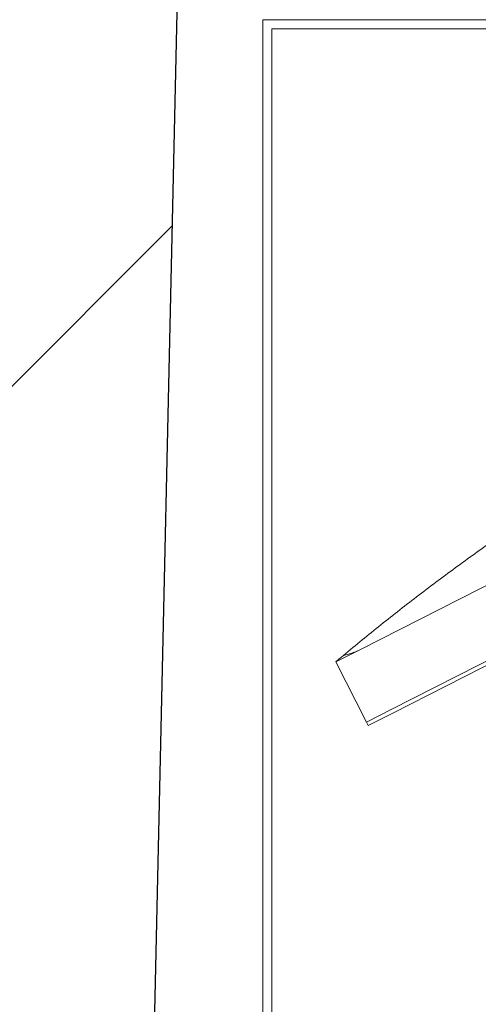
# Model space of a CAD drawing. Header units: millimetres. Extents: x 256092 to 341172, y 103077 to 145077.
# Tile 66 of 139: x 299957 to 300188, y 137643 to 138139. Entities that reach past the tile are written whole.
import ezdxf

# ---------------------------------------------------------------- set-up
doc = ezdxf.new("R2010")
doc.units = ezdxf.units.MM
for name, color, linetype, lineweight in [('I-FURN', 62, 'Continuous', 9), ('Q-SPCQ', 250, 'Continuous', 9), ('SEINA VIIRUTUS', 8, 'Continuous', 18)]:
    doc.layers.add(name, color=color, linetype=linetype, lineweight=lineweight)
doc.layers.add('SEINAD', color=7, linetype='Continuous')

# ---------------------------------------------------------------- blocks, each defined once
blk = doc.blocks.new('Station_Teacher-Mien_Company-Double-Pedestal-THX - THX Double_Fixed Height_60x30-643774-3_ k sisustuse plaan')
at = {"layer": 'I-FURN'}
for p, q in [((700, -381), (700, 381)), ((695.44, -376.44), (695.44, 376.44)), ((-695.44, -376.44), (695.44, -376.44)), ((-700, -381), (700, -381))]:
    blk.add_line(p, q, dxfattribs=at)
blk = doc.blocks.new('Speciality-Electrical-Apple-iMac - Speciality-Electrical-Apple-iMac-V56-3_ k sisustuse plaan')
at = {"layer": 'Q-SPCQ'}
for p, q in [((242.49, 0), (-242.49, 0)), ((-242.49, 0), (242.49, 0)), ((256.5, 0), (242.49, 0)), ((242.49, 0), (256.5, 0)), ((256.5, -34), (256.5, 0)), ((-242.49, -34), (242.49, -34)), ((-242.49, -34), (242.49, -34)), ((242.49, -34), (256.5, -34)), ((242.49, -34), (256.5, -34)), ((256.5, -36), (256.5, -34)), ((256.5, -34), (256.5, -36)), ((256.5, -34), (256.5, -36)), ((242.49, -36), (-242.49, -36)), ((256.5, -36), (242.49, -36)), ((256.5, -36), (252.4, -36))]:
    blk.add_line(p, q, dxfattribs=at)
blk.add_open_spline([(-251.45, 1.17), (-243.56, 2.98), (-227.73, 6.44), (-203.87, 11.11), (-179.88, 15.26), (-155.73, 18.91), (-131.37, 22.05), (-110.81, 24.24), (-96.23, 25.55), (-87.83, 26.23), (-81.46, 26.71), (-75.06, 27.16), (-68.62, 27.57), (-62.12, 27.95), (-55.53, 28.3), (-48.86, 28.61), (-42.12, 28.88), (-35.3, 29.12), (-28.41, 29.31), (-21.4, 29.47), (-14.28, 29.58), (-7.12, 29.65), (0, 29.67), (7.12, 29.65), (14.29, 29.58), (21.41, 29.47), (28.43, 29.31), (35.32, 29.12), (42.13, 28.88), (48.87, 28.61), (55.53, 28.3), (62.12, 27.95), (68.62, 27.57), (75.06, 27.16), (81.46, 26.71), (87.83, 26.23), (96.23, 25.55), (110.82, 24.24), (131.37, 22.05), (155.73, 18.91), (179.88, 15.26), (203.87, 11.11), (227.73, 6.44), (243.56, 2.98), (251.45, 1.17)], degree=3, knots=[0, 0, 0, 0, 0.05, 0.1, 0.15, 0.2, 0.25, 0.3, 0.325, 0.3375, 0.35, 0.3625, 0.375, 0.3875, 0.4, 0.4125, 0.425, 0.4375, 0.45, 0.4625, 0.475, 0.4875, 0.5, 0.5125, 0.525, 0.5375, 0.55, 0.5625, 0.575, 0.5875, 0.6, 0.6125, 0.625, 0.6375, 0.65, 0.6625, 0.675, 0.7, 0.75, 0.8, 0.85, 0.9, 0.95, 1, 1, 1, 1], dxfattribs=at)
for points in [[(242.49, 0), (243.58, 0), (245.76, 0.09), (248.84, 0.51), (250.64, 0.92), (251.45, 1.17)], [(251.45, 1.17), (250.64, 0.92), (248.84, 0.51), (245.76, 0.09), (243.58, 0), (242.49, 0)], [(255.16, 0.31), (254.29, 0.51), (253.01, 0.81), (251.45, 1.17)], [(251.45, 1.17), (253.01, 0.81), (255.57, 0.22), (256.5, 0), (256.5, 0)]]:
    blk.add_open_spline(points, degree=3, dxfattribs=at)

msp = doc.modelspace()

# ---------------------------------------------------------------- hatches: boundary and pattern name
at = {"layer": 'SEINA VIIRUTUS'}
h = msp.add_hatch(dxfattribs=at)
h.set_pattern_fill('ANSI31', color=256, scale=100)
h.set_pattern_definition([(45, (-1047627.23, 105532.54), (-224.5064, 224.5064), [])])
h.paths.add_polyline_path([(300079.38, 140100.85), (300244.32, 140100.83), (300244.42, 140872.83), (299253.66, 140872.96), (299253.56, 140100.96), (299669.38, 140100.9), (299619.68, 137862.22), (299750.3, 137862.22), (299687.94, 135053.27), (299967.18, 135047.07)])

# ---------------------------------------------------------------- linework, layer by layer
at = {"layer": 'SEINAD'}
msp.add_line((300079.38, 140100.85), (299967.18, 135047.07), dxfattribs=at)

# ---------------------------------------------------------------- block references
at = {"layer": 'I-FURN', "xscale": -1, "rotation": 26.97949682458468}
msp.add_blockref('Speciality-Electrical-Apple-iMac - Speciality-Electrical-Apple-iMac-V56-3_ k sisustuse plaan', (300344.59, 137931.56), dxfattribs=at)
at = {"layer": 'I-FURN', "rotation": 180.0000000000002}
msp.add_blockref('Station_Teacher-Mien_Company-Double-Pedestal-THX - THX Double_Fixed Height_60x30-643774-3_ k sisustuse plaan', (300779.22, 137757.85), dxfattribs=at)

doc.saveas('drawing.dxf')
